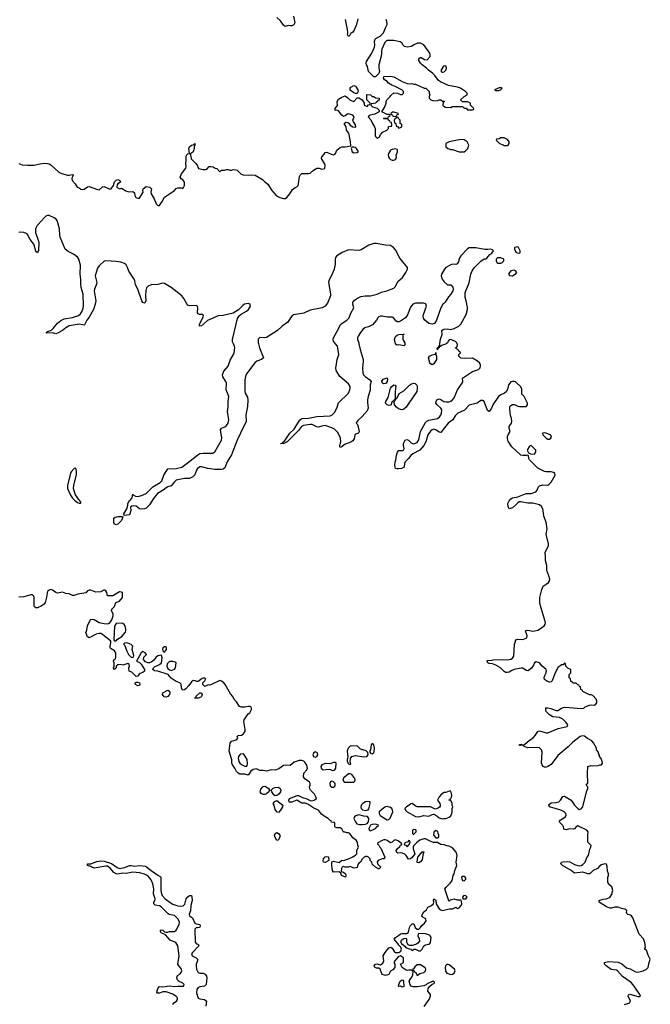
# Model space of a CAD drawing. Header units: inches. Extents: x 2396598 to 2566999, y 262085 to 451979.
# Tile 137 of 256: x 2449778 to 2457315, y 382112 to 393869. Entities that reach past the tile are written whole.
import ezdxf

# ---------------------------------------------------------------- set-up
doc = ezdxf.new("R2010")
doc.units = ezdxf.units.IN
doc.header["$MEASUREMENT"] = 0
for name, color, linetype in [('C4348', 7, 'Continuous'), ('C4349', 7, 'Continuous'), ('C4358', 7, 'Continuous'), ('C4359', 7, 'Continuous')]:
    doc.layers.add(name, color=color, linetype=linetype)

msp = doc.modelspace()

# ---------------------------------------------------------------- linework, layer by layer
at = {"layer": 'C4348', "color": 5, "elevation": 40}
msp.add_lwpolyline([(2450000, 386852), (2449990, 386848), (2449970, 386848), (2449957, 386857), (2449950, 386870), (2449951, 386970), (2449943, 386990), (2449930, 387001), (2449910, 387003), (2449830, 386978), (2449770, 386975)], dxfattribs=at)
at = {"layer": 'C4349', "color": 5, "elevation": 20}
for points in [[(2449770, 392150), (2449810, 392135), (2449870, 392130), (2449950, 392132), (2450000, 392142)], [(2450000, 391423), (2449989, 391410), (2449966, 391370), (2449967, 391327), (2450000, 391235)], [(2450000, 391107), (2449990, 391086), (2449970, 391101), (2449956, 391170), (2449947, 391190), (2449905, 391245), (2449870, 391303), (2449856, 391316), (2449830, 391328), (2449790, 391332), (2449770, 391327)]]:
    msp.add_lwpolyline(points, dxfattribs=at)
at = {"layer": 'C4358', "color": 5}
for points, elevation in [([(2452631, 390000), (2452643, 389950), (2452686, 389850), (2452691, 389830), (2452669, 389811), (2452611, 389790), (2452590, 389772), (2452490, 389639), (2452478, 389610), (2452471, 389570), (2452469, 389430), (2452474, 389410), (2452501, 389361), (2452506, 389326), (2452502, 389250), (2452483, 389150), (2452484, 389070), (2452419, 388930), (2452376, 388850), (2452310, 388671), (2452257, 388590), (2452230, 388519), (2452210, 388503), (2452190, 388497), (2452110, 388496), (2452028, 388508), (2451950, 388528), (2451930, 388528), (2451904, 388510), (2451891, 388490), (2451870, 388434), (2451847, 388410), (2451810, 388390), (2451750, 388389), (2451650, 388370), (2451628, 388352), (2451590, 388302), (2451550, 388291), (2451530, 388280), (2451493, 388250), (2451427, 388213), (2451376, 388150), (2451330, 388077), (2451290, 388038), (2451270, 388028), (2451230, 388024), (2451210, 388030), (2451170, 388058), (2451136, 388064), (2451119, 388061), (2451102, 388050), (2451107, 388010), (2451090, 387958), (2451028, 387948), (2451024, 387970), (2451059, 388030), (2451070, 388070), (2451070, 388091), (2451090, 388127), (2451104, 388136), (2451122, 388158), (2451130, 388205), (2451136, 388196), (2451161, 388181), (2451190, 388175), (2451234, 388186), (2451290, 388210), (2451370, 388290), (2451459, 388341), (2451476, 388364), (2451503, 388430), (2451550, 388504), (2451648, 388508), (2451715, 388525), (2451796, 388584), (2451906, 388674), (2451930, 388687), (2451970, 388694), (2452088, 388692), (2452112, 388708), (2452190, 388850), (2452193, 388870), (2452177, 388970), (2452190, 388990), (2452230, 389007), (2452250, 389024), (2452270, 389052), (2452279, 389090), (2452261, 389190), (2452272, 389248), (2452269, 389310), (2452277, 389370), (2452248, 389450), (2452251, 389530), (2452242, 389550), (2452205, 389605), (2452201, 389630), (2452219, 389670), (2452270, 389732), (2452296, 389804), (2452335, 389870), (2452341, 389890), (2452351, 389950), (2452347, 389970), (2452333, 390000)], 20), ([(2453832, 390000), (2453846, 389930), (2453882, 389810), (2453884, 389790), (2453874, 389710), (2453878, 389650), (2453888, 389630), (2453907, 389607), (2453964, 389570), (2453980, 389550), (2453966, 389510), (2453967, 389447), (2453943, 389370), (2453937, 389330), (2453936, 389296), (2453945, 389230), (2453930, 389198), (2453870, 389129), (2453819, 389081), (2453803, 389057), (2453801, 389050), (2453814, 389034), (2453829, 388990), (2453834, 388946), (2453827, 388933), (2453790, 388919), (2453782, 388910), (2453775, 388865), (2453760, 388840), (2453736, 388824), (2453662, 388798), (2453630, 388769), (2453610, 388762), (2453604, 388770), (2453604, 388784), (2453617, 388830), (2453611, 388870), (2453579, 388939), (2453540, 388980), (2453510, 388997), (2453430, 389023), (2453390, 389017), (2453350, 389004), (2453330, 389006), (2453275, 389035), (2453250, 389035), (2453170, 389023), (2453148, 389012), (2453110, 388965), (2452974, 388830), (2452936, 388810), (2452904, 388804), (2452899, 388810), (2452922, 388818), (2452927, 388830), (2452942, 388838), (2452960, 388860), (2453007, 388930), (2453059, 388981), (2453115, 389070), (2453130, 389090), (2453150, 389107), (2453230, 389112), (2453330, 389132), (2453490, 389140), (2453514, 389150), (2453542, 389178), (2453570, 389230), (2453587, 389293), (2453708, 389410), (2453726, 389450), (2453729, 389470), (2453727, 389490), (2453710, 389520), (2453606, 389610), (2453561, 389681), (2453557, 389710), (2453560, 389730), (2453574, 389810), (2453591, 389870), (2453575, 389970), (2453552, 390000)], 20), ([(2457008, 382110), (2457069, 382130), (2457076, 382144), (2457077, 382150), (2457050, 382210), (2457053, 382227), (2457070, 382234), (2457170, 382206), (2457190, 382204), (2457197, 382210), (2457189, 382230), (2457121, 382330), (2457090, 382367), (2457036, 382410), (2456984, 382444), (2456923, 382510), (2456910, 382518), (2456848, 382528), (2456789, 382570), (2456769, 382590), (2456766, 382610), (2456816, 382624), (2456930, 382614), (2456974, 382594), (2457029, 382549), (2457076, 382536), (2457130, 382503), (2457150, 382497), (2457182, 382498), (2457229, 382511), (2457269, 382531), (2457288, 382550), (2457301, 382610), (2457315, 382650), (2457290, 382698), (2457270, 382758), (2457246, 382770), (2457258, 382790), (2457249, 382850), (2457233, 382893), (2457182, 382950), (2457106, 383146), (2457089, 383169), (2457077, 383177), (2457046, 383186), (2457035, 383195), (2457029, 383210), (2457034, 383234), (2457010, 383249), (2456970, 383254), (2456930, 383272), (2456890, 383272), (2456850, 383258), (2456830, 383260), (2456790, 383275), (2456704, 383330), (2456702, 383350), (2456710, 383355), (2456750, 383367), (2456789, 383371), (2456832, 383388), (2456858, 383430), (2456858, 383450), (2456866, 383470), (2456854, 383514), (2456821, 383541), (2456809, 383569), (2456808, 383630), (2456815, 383650), (2456815, 383670), (2456803, 383703), (2456798, 383758), (2456790, 383786), (2456770, 383788), (2456730, 383779), (2456710, 383764), (2456685, 383735), (2456633, 383710), (2456602, 383678), (2456590, 383671), (2456570, 383671), (2456510, 383691), (2456410, 383676), (2456371, 383711), (2456265, 383770), (2456245, 383790), (2456253, 383810), (2456270, 383815), (2456330, 383817), (2456354, 383814), (2456410, 383783), (2456450, 383770), (2456473, 383767), (2456490, 383770), (2456510, 383782), (2456535, 383810), (2456556, 383864), (2456576, 383890), (2456594, 383966), (2456605, 383990), (2456607, 384010), (2456569, 384050), (2456567, 384130), (2456572, 384170), (2456557, 384190), (2456450, 384245), (2456430, 384233), (2456410, 384207), (2456398, 384202), (2456350, 384208), (2456310, 384195), (2456290, 384198), (2456281, 384210), (2456278, 384230), (2456268, 384248), (2456226, 384290), (2456238, 384310), (2456301, 384350), (2456311, 384370), (2456304, 384390), (2456285, 384410), (2456247, 384430), (2456110, 384468), (2456102, 384490), (2456110, 384503), (2456130, 384518), (2456190, 384520), (2456220, 384530), (2456242, 384550), (2456270, 384594), (2456290, 384598), (2456368, 384548), (2456410, 384490), (2456450, 384449), (2456470, 384439), (2456490, 384446), (2456509, 384470), (2456554, 384650), (2456569, 384690), (2456568, 384710), (2456548, 384730), (2456568, 384752), (2456563, 384870), (2456568, 384950), (2456610, 384962), (2456630, 384958), (2456690, 384962), (2456710, 384971), (2456730, 384972), (2456742, 384990), (2456741, 385010), (2456729, 385049), (2456708, 385070), (2456707, 385087), (2456698, 385098), (2456690, 385126), (2456674, 385150), (2456673, 385170), (2456635, 385235), (2456618, 385258), (2456566, 385286), (2456530, 385312), (2456510, 385317), (2456477, 385310), (2456390, 385243), (2456335, 385185), (2456210, 385081), (2456130, 384977), (2456090, 384950), (2456070, 384943), (2456050, 384944), (2456035, 384950), (2456021, 384970), (2456016, 384990), (2456023, 385123), (2456015, 385150), (2456004, 385164), (2455990, 385173), (2455959, 385179), (2455850, 385176), (2455809, 385190), (2455790, 385206), (2455761, 385201), (2455746, 385206), (2455750, 385213), (2455770, 385218), (2455790, 385212), (2455810, 385216), (2455870, 385264), (2455912, 385288), (2455940, 385320), (2455970, 385370), (2455990, 385376), (2456070, 385352), (2456090, 385352), (2456215, 385405), (2456320, 385430), (2456330, 385450), (2456310, 385478), (2456270, 385516), (2456230, 385535), (2456150, 385544), (2456110, 385570), (2456072, 385610), (2456065, 385630), (2456068, 385652), (2456090, 385653), (2456125, 385645), (2456190, 385622), (2456210, 385622), (2456252, 385648), (2456290, 385658), (2456350, 385657), (2456490, 385643), (2456519, 385650), (2456537, 385663), (2456590, 385684), (2456610, 385687), (2456650, 385684), (2456662, 385690), (2456675, 385710), (2456677, 385730), (2456670, 385755), (2456630, 385798), (2456610, 385808), (2456588, 385808), (2456510, 385846), (2456502, 385862), (2456486, 385870), (2456482, 385902), (2456467, 385907), (2456462, 385922), (2456450, 385926), (2456430, 385946), (2456388, 385948), (2456382, 385962), (2456367, 385967), (2456362, 386002), (2456346, 386010), (2456346, 386050), (2456366, 386070), (2456366, 386110), (2456330, 386126), (2456306, 386150), (2456302, 386182), (2456290, 386186), (2456273, 386167), (2456250, 386166), (2456244, 386156), (2456210, 386135), (2456170, 386049), (2456144, 385976), (2456130, 385964), (2456110, 385960), (2456087, 385967), (2456052, 385990), (2456048, 386012), (2456051, 386030), (2456072, 386070), (2456074, 386090), (2456070, 386108), (2456022, 386150), (2455989, 386189), (2455950, 386202), (2455931, 386189), (2455919, 386161), (2455894, 386126), (2455873, 386107), (2455850, 386095), (2455830, 386099), (2455790, 386125), (2455770, 386126), (2455688, 386110), (2455661, 386099), (2455630, 386078), (2455610, 386072), (2455590, 386075), (2455567, 386087), (2455523, 386130), (2455470, 386163), (2455430, 386176), (2455390, 386180), (2455372, 386190), (2455364, 386210), (2455370, 386223), (2455410, 386218), (2455436, 386224), (2455550, 386230), (2455610, 386225), (2455650, 386235), (2455670, 386246), (2455684, 386270), (2455693, 386410), (2455710, 386465), (2455730, 386470), (2455790, 386467), (2455830, 386482), (2455840, 386490), (2455844, 386510), (2455825, 386570), (2455830, 386577), (2455850, 386579), (2455912, 386568), (2455935, 386570), (2455970, 386581), (2455990, 386590), (2456045, 386630), (2456057, 386650), (2456061, 386670), (2456004, 386870), (2455995, 386910), (2455996, 386970), (2456017, 387063), (2456034, 387106), (2456070, 387127), (2456098, 387150), (2456110, 387170), (2456113, 387190), (2456104, 387230), (2456080, 387290), (2456080, 387350), (2456061, 387410), (2456063, 387450), (2456057, 387510), (2456084, 387556), (2456098, 387590), (2456100, 387610), (2456070, 387726), (2456082, 387790), (2456072, 387870), (2456041, 387941), (2456036, 388010), (2456030, 388029), (2456016, 388056), (2455990, 388075), (2455910, 388094), (2455850, 388095), (2455767, 388113), (2455749, 388111), (2455730, 388101), (2455706, 388070), (2455670, 388042), (2455630, 388029), (2455616, 388056), (2455612, 388090), (2455630, 388124), (2455650, 388147), (2455670, 388158), (2455730, 388173), (2455830, 388210), (2455890, 388212), (2455949, 388230), (2455963, 388250), (2455975, 388285), (2455990, 388301), (2456030, 388315), (2456090, 388311), (2456102, 388318), (2456130, 388346), (2456179, 388430), (2456175, 388450), (2456160, 388460), (2456129, 388469), (2456070, 388469), (2456050, 388474), (2455970, 388515), (2455873, 388613), (2455864, 388630), (2455859, 388659), (2455850, 388668), (2455836, 388664), (2455790, 388664), (2455769, 388669), (2455662, 388770), (2455618, 388838), (2455609, 388869), (2455609, 388891), (2455615, 388910), (2455639, 388950), (2455629, 388990), (2455629, 389011), (2455635, 389025), (2455655, 389050), (2455662, 389070), (2455658, 389110), (2455649, 389129), (2455642, 389170), (2455635, 389230), (2455638, 389250), (2455650, 389262), (2455670, 389272), (2455692, 389272), (2455733, 389253), (2455750, 389252), (2455830, 389252), (2455848, 389270), (2455848, 389290), (2455808, 389370), (2455778, 389398), (2455778, 389458), (2455766, 389486), (2455703, 389543), (2455690, 389549), (2455670, 389549), (2455650, 389543), (2455635, 389530), (2455622, 389510), (2455613, 389470), (2455596, 389430), (2455571, 389409), (2455527, 389390), (2455499, 389370), (2455433, 389270), (2455419, 389230), (2455390, 389189), (2455370, 389202), (2455330, 389309), (2455310, 389320), (2455290, 389320), (2455245, 389290), (2455150, 389265), (2455094, 389206), (2455015, 389170), (2455001, 389159), (2454983, 389137), (2454957, 389090), (2454899, 389050), (2454810, 388941), (2454790, 388945), (2454753, 388973), (2454730, 388978), (2454710, 388971), (2454690, 388955), (2454657, 388910), (2454634, 388830), (2454610, 388785), (2454561, 388730), (2454476, 388684), (2454454, 388666), (2454427, 388630), (2454387, 388590), (2454378, 388570), (2454373, 388527), (2454341, 388510), (2454304, 388504), (2454284, 388504), (2454270, 388510), (2454264, 388524), (2454261, 388550), (2454265, 388590), (2454273, 388610), (2454281, 388670), (2454294, 388706), (2454310, 388725), (2454354, 388726), (2454370, 388734), (2454375, 388750), (2454365, 388785), (2454364, 388810), (2454384, 388850), (2454404, 388856), (2454426, 388850), (2454457, 388817), (2454486, 388806), (2454510, 388811), (2454530, 388822), (2454549, 388851), (2454570, 388950), (2454630, 389059), (2454646, 389074), (2454670, 389085), (2454770, 389105), (2454794, 389126), (2454812, 389148), (2454820, 389170), (2454823, 389210), (2454812, 389232), (2454766, 389270), (2454753, 389290), (2454754, 389310), (2454764, 389330), (2454790, 389341), (2454810, 389335), (2454849, 389309), (2454870, 389304), (2454910, 389306), (2454930, 389314), (2454950, 389329), (2454970, 389354), (2455009, 389451), (2455067, 389530), (2455073, 389550), (2455069, 389590), (2455190, 389667), (2455261, 389690), (2455280, 389710), (2455287, 389730), (2455286, 389750), (2455273, 389770), (2455250, 389793), (2455190, 389829), (2455090, 389824), (2455051, 389829), (2455028, 389850), (2455026, 389870), (2455046, 389890), (2455042, 389902), (2455030, 389906), (2455022, 389922), (2455010, 389926), (2455002, 389942), (2454988, 389948), (2454990, 389954), (2455002, 389958), (2455008, 389972), (2455009, 389990), (2455005, 390000)], 20), ([(2454383, 390000), (2454385, 389990), (2454370, 389975), (2454310, 389985), (2454290, 389982), (2454270, 389995), (2454269, 390000)], 20), ([(2454877, 390000), (2454866, 389994), (2454821, 389979), (2454806, 389966), (2454794, 389966), (2454792, 389950), (2454774, 389946), (2454770, 389926), (2454768, 389948), (2454774, 389954), (2454786, 389954), (2454786, 389966), (2454798, 389982), (2454800, 390000)], 20), ([(2454613, 382087), (2454673, 382170), (2454689, 382210), (2454689, 382229), (2454657, 382270), (2454661, 382299), (2454676, 382324), (2454707, 382353), (2454730, 382362), (2454738, 382370), (2454738, 382378), (2454730, 382386), (2454710, 382386), (2454650, 382358), (2454636, 382344), (2454610, 382334), (2454530, 382321), (2454482, 382322), (2454458, 382330), (2454446, 382346), (2454435, 382390), (2454444, 382410), (2454465, 382435), (2454477, 382463), (2454482, 382502), (2454459, 382519), (2454430, 382521), (2454410, 382514), (2454398, 382518), (2454348, 382550), (2454328, 382590), (2454366, 382610), (2454367, 382667), (2454330, 382689), (2454301, 382679), (2454262, 382630), (2454252, 382610), (2454262, 382590), (2454262, 382550), (2454237, 382523), (2454212, 382508), (2454190, 382468), (2454150, 382454), (2454109, 382469), (2454088, 382530), (2454070, 382542), (2454043, 382543), (2454026, 382550), (2454018, 382558), (2454015, 382570), (2454030, 382591), (2454050, 382594), (2454090, 382585), (2454118, 382602), (2454129, 382630), (2454122, 382690), (2454146, 382730), (2454190, 382787), (2454213, 382793), (2454230, 382781), (2454259, 382739), (2454270, 382731), (2454310, 382731), (2454333, 382747), (2454342, 382770), (2454335, 382795), (2454310, 382818), (2454299, 382839), (2454268, 382870), (2454255, 382890), (2454269, 382910), (2454307, 382933), (2454330, 382954), (2454350, 382959), (2454403, 382957), (2454417, 382963), (2454425, 382975), (2454439, 383030), (2454450, 383052), (2454470, 383072), (2454490, 383072), (2454505, 383030), (2454530, 383011), (2454550, 383011), (2454570, 383031), (2454586, 383054), (2454618, 383082), (2454635, 383110), (2454633, 383133), (2454590, 383158), (2454586, 383170), (2454593, 383190), (2454610, 383218), (2454639, 383241), (2454658, 383270), (2454702, 383290), (2454724, 383310), (2454729, 383330), (2454724, 383350), (2454730, 383371), (2454750, 383354), (2454755, 383310), (2454793, 383253), (2454810, 383239), (2454830, 383234), (2454910, 383251), (2454950, 383251), (2454990, 383272), (2455010, 383254), (2455030, 383262), (2455053, 383290), (2455061, 383310), (2455060, 383340), (2455055, 383355), (2455010, 383354), (2454970, 383369), (2454925, 383355), (2454910, 383344), (2454907, 383347), (2454861, 383490), (2454874, 383510), (2454923, 383557), (2454940, 383580), (2454946, 383590), (2454959, 383650), (2454973, 383670), (2454981, 383710), (2455002, 383770), (2454994, 383810), (2455005, 383890), (2454994, 383930), (2454950, 383979), (2454910, 384002), (2454884, 384004), (2454850, 384018), (2454810, 384022), (2454770, 384045), (2454726, 384046), (2454694, 384054), (2454628, 384088), (2454610, 384089), (2454562, 384070), (2454520, 384040), (2454491, 384010), (2454482, 383990), (2454482, 383970), (2454502, 383910), (2454470, 383866), (2454450, 383848), (2454426, 383846), (2454398, 383890), (2454383, 383903), (2454355, 383915), (2454330, 383919), (2454296, 383916), (2454284, 383924), (2454279, 383950), (2454289, 383970), (2454322, 383998), (2454330, 384014), (2454342, 384018), (2454346, 384030), (2454302, 384062), (2454265, 384075), (2454251, 384069), (2454230, 384048), (2454210, 384042), (2454170, 384069), (2454150, 384075), (2454130, 384074), (2454110, 384069), (2454058, 384042), (2454054, 384030), (2454070, 384014), (2454082, 383990), (2454095, 383975), (2454142, 383870), (2454132, 383848), (2454110, 383848), (2454070, 383835), (2454062, 383830), (2454052, 383810), (2454054, 383790), (2454094, 383750), (2454074, 383730), (2454066, 383730), (2454030, 383748), (2453990, 383786), (2453986, 383810), (2453968, 383830), (2453966, 383850), (2453946, 383870), (2453930, 383878), (2453910, 383878), (2453894, 383870), (2453870, 383846), (2453852, 383810), (2453830, 383798), (2453820, 383780), (2453810, 383746), (2453800, 383740), (2453770, 383738), (2453730, 383758), (2453710, 383749), (2453670, 383749), (2453650, 383758), (2453632, 383748), (2453625, 383735), (2453622, 383702), (2453632, 383692), (2453650, 383691), (2453671, 383671), (2453678, 383650), (2453674, 383630), (2453626, 383650), (2453618, 383678), (2453595, 383695), (2453529, 383689), (2453519, 383710), (2453509, 383770), (2453508, 383812), (2453530, 383822), (2453595, 383805), (2453630, 383832), (2453650, 383831), (2453710, 383851), (2453753, 383867), (2453790, 383891), (2453809, 383910), (2453808, 383952), (2453826, 383990), (2453818, 384010), (2453815, 384050), (2453798, 384070), (2453759, 384099), (2453726, 384150), (2453710, 384158), (2453690, 384158), (2453670, 384168), (2453650, 384168), (2453628, 384208), (2453610, 384218), (2453570, 384218), (2453550, 384226), (2453546, 384230), (2453546, 384270), (2453542, 384282), (2453507, 384287), (2453502, 384302), (2453490, 384306), (2453466, 384330), (2453417, 384357), (2453384, 384384), (2453349, 384430), (2453294, 384454), (2453223, 384503), (2453192, 384512), (2453150, 384513), (2453090, 384549), (2453030, 384525), (2453005, 384525), (2452998, 384530), (2452995, 384550), (2453002, 384570), (2453094, 384606), (2453110, 384607), (2453160, 384580), (2453210, 384567), (2453250, 384544), (2453270, 384543), (2453298, 384550), (2453324, 384570), (2453319, 384590), (2453301, 384621), (2453253, 384670), (2453246, 384686), (2453243, 384710), (2453249, 384730), (2453249, 384749), (2453244, 384764), (2453185, 384805), (2453169, 384830), (2453174, 384870), (2453209, 384910), (2453219, 384930), (2453210, 384969), (2453185, 385005), (2453174, 385014), (2453150, 385024), (2453118, 385022), (2453058, 385002), (2453010, 384964), (2452950, 384967), (2452930, 384963), (2452877, 384923), (2452830, 384907), (2452788, 384912), (2452730, 384897), (2452690, 384904), (2452650, 384904), (2452610, 384924), (2452570, 384917), (2452543, 384897), (2452510, 384849), (2452470, 384858), (2452410, 384859), (2452390, 384870), (2452369, 384890), (2452349, 384930), (2452321, 384970), (2452315, 384990), (2452315, 385030), (2452284, 385136), (2452295, 385230), (2452310, 385253), (2452369, 385271), (2452386, 385290), (2452378, 385310), (2452390, 385322), (2452430, 385326), (2452450, 385339), (2452473, 385370), (2452475, 385395), (2452457, 385490), (2452461, 385510), (2452510, 385582), (2452530, 385594), (2452548, 385632), (2452549, 385650), (2452542, 385662), (2452529, 385669), (2452510, 385669), (2452470, 385659), (2452430, 385659), (2452406, 385666), (2452370, 385722), (2452341, 385750), (2452326, 385786), (2452299, 385819), (2452236, 385930), (2452217, 385950), (2452190, 385969), (2452170, 385977), (2452071, 385929), (2452050, 385924), (2452030, 385928), (2451990, 385906), (2451968, 385930), (2451968, 385952), (2451990, 385974), (2451998, 385990), (2451998, 385998), (2451990, 386006), (2451970, 386008), (2451958, 386002), (2451910, 385966), (2451890, 385966), (2451875, 385975), (2451850, 385979), (2451830, 385964), (2451802, 385918), (2451763, 385877), (2451750, 385865), (2451730, 385861), (2451724, 385864), (2451712, 385892), (2451710, 385936), (2451692, 385952), (2451648, 385968), (2451588, 386008), (2451552, 386052), (2451430, 386089), (2451390, 386095), (2451369, 386109), (2451379, 386130), (2451390, 386141), (2451450, 386171), (2451473, 386190), (2451480, 386250), (2451475, 386275), (2451470, 386279), (2451428, 386272), (2451406, 386254), (2451380, 386220), (2451359, 386201), (2451330, 386189), (2451310, 386189), (2451283, 386203), (2451259, 386230), (2451263, 386257), (2451294, 386290), (2451279, 386310), (2451250, 386325), (2451231, 386310), (2451174, 386210), (2451210, 386192), (2451230, 386172), (2451271, 386110), (2451272, 386090), (2451250, 386075), (2451217, 386063), (2451205, 386055), (2451190, 386029), (2451170, 386028), (2451119, 386079), (2451086, 386090), (2451082, 386130), (2451089, 386150), (2451088, 386168), (2451070, 386182), (2451010, 386162), (2450990, 386168), (2450953, 386167), (2450932, 386148), (2450931, 386130), (2450910, 386108), (2450898, 386130), (2450908, 386150), (2450909, 386170), (2450908, 386190), (2450898, 386210), (2450906, 386230), (2450922, 386238), (2450927, 386253), (2450929, 386310), (2450913, 386333), (2450870, 386355), (2450861, 386370), (2450859, 386390), (2450869, 386430), (2450869, 386450), (2450770, 386529), (2450750, 386538), (2450730, 386539), (2450692, 386530), (2450610, 386489), (2450590, 386498), (2450569, 386550), (2450580, 386580), (2450590, 386630), (2450616, 386690), (2450630, 386705), (2450650, 386710), (2450670, 386706), (2450730, 386671), (2450790, 386657), (2450825, 386655), (2450842, 386658), (2450855, 386665), (2450879, 386701), (2450896, 386750), (2450895, 386775), (2450875, 386810), (2450878, 386830), (2450910, 386862), (2450929, 386911), (2450970, 386926), (2451009, 386970), (2451007, 387027), (2450995, 387035), (2450970, 387039), (2450891, 386989), (2450828, 386988), (2450822, 387030), (2450810, 387048), (2450795, 387055), (2450785, 387055), (2450750, 387038), (2450690, 387034), (2450630, 387057), (2450610, 387058), (2450591, 387050), (2450570, 387024), (2450474, 387010), (2450430, 386993), (2450410, 386993), (2450370, 387014), (2450330, 387017), (2450290, 387033), (2450230, 387021), (2450210, 387029), (2450170, 387057), (2450150, 387063), (2450130, 387057), (2450114, 387046), (2450108, 387030), (2450104, 386990), (2450084, 386910), (2450070, 386890), (2450036, 386864), (2450000, 386852)], 40), ([(2451610, 382110), (2451619, 382130), (2451653, 382150), (2451666, 382170), (2451665, 382190), (2451650, 382205), (2451610, 382232), (2451530, 382261), (2451490, 382262), (2451450, 382247), (2451425, 382245), (2451416, 382256), (2451430, 382301), (2451450, 382325), (2451490, 382320), (2451570, 382332), (2451630, 382323), (2451670, 382329), (2451730, 382327), (2451736, 382330), (2451743, 382350), (2451730, 382363), (2451684, 382384), (2451665, 382405), (2451658, 382430), (2451665, 382455), (2451693, 382470), (2451709, 382490), (2451716, 382510), (2451710, 382541), (2451679, 382570), (2451669, 382590), (2451683, 382690), (2451670, 382810), (2451646, 382850), (2451577, 382877), (2451521, 382941), (2451470, 382966), (2451459, 382990), (2451470, 383001), (2451490, 382999), (2451510, 382978), (2451530, 382975), (2451550, 382975), (2451570, 382982), (2451630, 382983), (2451650, 382999), (2451656, 383010), (2451686, 383070), (2451690, 383093), (2451671, 383130), (2451630, 383172), (2451566, 383186), (2451553, 383193), (2451470, 383275), (2451450, 383286), (2451397, 383297), (2451381, 383310), (2451381, 383330), (2451393, 383347), (2451396, 383370), (2451377, 383430), (2451380, 383490), (2451371, 383551), (2451350, 383599), (2451317, 383637), (2451295, 383655), (2451270, 383667), (2451210, 383680), (2451130, 383689), (2451050, 383672), (2451010, 383676), (2450950, 383667), (2450930, 383670), (2450905, 383685), (2450859, 383739), (2450830, 383761), (2450810, 383763), (2450670, 383739), (2450639, 383750), (2450630, 383759), (2450590, 383769), (2450588, 383790), (2450630, 383790), (2450701, 383819), (2450750, 383825), (2450790, 383820), (2450875, 383795), (2450945, 383745), (2450970, 383735), (2451035, 383745), (2451090, 383768), (2451110, 383770), (2451150, 383760), (2451210, 383769), (2451281, 383761), (2451295, 383755), (2451350, 383710), (2451430, 383655), (2451459, 383639), (2451467, 383630), (2451465, 383475), (2451469, 383449), (2451483, 383410), (2451516, 383370), (2451590, 383319), (2451610, 383307), (2451670, 383288), (2451718, 383282), (2451732, 383288), (2451751, 383309), (2451770, 383370), (2451790, 383397), (2451810, 383410), (2451830, 383411), (2451836, 383396), (2451839, 383350), (2451824, 383290), (2451819, 383230), (2451804, 383190), (2451808, 383170), (2451843, 383143), (2451870, 383082), (2451891, 383071), (2451930, 383065), (2451935, 383050), (2451930, 383035), (2451922, 383030), (2451904, 383024), (2451892, 383028), (2451872, 383008), (2451874, 382854), (2451890, 382836), (2451911, 382830), (2451921, 382810), (2451842, 382730), (2451833, 382710), (2451840, 382690), (2451888, 382668), (2451902, 382650), (2451902, 382630), (2451889, 382590), (2451887, 382570), (2451893, 382530), (2451910, 382491), (2451930, 382482), (2451970, 382483), (2451997, 382470), (2452011, 382450), (2452016, 382430), (2452006, 382350), (2451987, 382330), (2451930, 382320), (2451910, 382311), (2451895, 382290), (2451891, 382250), (2451910, 382185), (2451930, 382178), (2451988, 382168), (2452010, 382150), (2452005, 382090)], 40)]:
    msp.add_lwpolyline(points, dxfattribs=dict(at, elevation=elevation))
for points, elevation in [([(2454710, 389748), (2454690, 389758), (2454682, 389770), (2454664, 389830), (2454678, 389850), (2454710, 389866), (2454747, 389873), (2454750, 389894), (2454752, 389870), (2454761, 389850), (2454759, 389810), (2454730, 389758)], 20), ([(2454130, 389520), (2454115, 389530), (2454107, 389553), (2454123, 389577), (2454170, 389591), (2454175, 389575), (2454170, 389550), (2454159, 389530), (2454150, 389523)], 20), ([(2454350, 389211), (2454330, 389213), (2454304, 389224), (2454281, 389241), (2454258, 389270), (2454254, 389306), (2454256, 389316), (2454250, 389326), (2454245, 389315), (2454230, 389308), (2454221, 389290), (2454219, 389270), (2454210, 389264), (2454190, 389262), (2454170, 389270), (2454152, 389290), (2454155, 389310), (2454183, 389357), (2454212, 389470), (2454225, 389490), (2454250, 389508), (2454266, 389506), (2454274, 389494), (2454264, 389430), (2454267, 389353), (2454264, 389336), (2454254, 389330), (2454264, 389324), (2454273, 389330), (2454275, 389345), (2454290, 389352), (2454314, 389406), (2454370, 389437), (2454436, 389504), (2454460, 389520), (2454490, 389527), (2454503, 389523), (2454524, 389504), (2454529, 389489), (2454530, 389470), (2454523, 389430), (2454422, 389278), (2454397, 389243), (2454370, 389218)], 20), ([(2456050, 388936), (2456025, 388930), (2456031, 388910), (2456070, 388871), (2456090, 388861), (2456110, 388861), (2456128, 388870), (2456135, 388885), (2456128, 388908), (2456070, 388933)], 20), ([(2455890, 388786), (2455870, 388778), (2455842, 388730), (2455858, 388698), (2455885, 388685), (2455930, 388682), (2455948, 388710), (2455946, 388730)], 20), ([(2450450, 388514), (2450430, 388509), (2450394, 388470), (2450384, 388450), (2450352, 388310), (2450352, 388270), (2450384, 388190), (2450410, 388155), (2450434, 388130), (2450470, 388105), (2450490, 388095), (2450510, 388094), (2450511, 388110), (2450482, 388142), (2450443, 388203), (2450421, 388270), (2450424, 388310), (2450456, 388436), (2450458, 388478)], 40), ([(2450930, 387839), (2450909, 387850), (2450902, 387870), (2450905, 387915), (2450918, 387930), (2450950, 387937), (2450998, 387938), (2451010, 387934), (2451005, 387910), (2450994, 387890), (2450950, 387845)], 20), ([(2450990, 386663), (2450930, 386658), (2450911, 386629), (2450902, 386462), (2450913, 386453), (2450930, 386452), (2450948, 386470), (2450998, 386502), (2451043, 386557), (2451049, 386570), (2451049, 386590), (2451039, 386630), (2451027, 386647), (2451010, 386659)], 40), ([(2451052, 386428), (2451030, 386426), (2451022, 386418), (2451022, 386410), (2451036, 386396), (2451058, 386330), (2451078, 386290), (2451110, 386258), (2451130, 386252), (2451139, 386261), (2451142, 386278), (2451121, 386350), (2451129, 386390), (2451110, 386409), (2451070, 386424)], 40), ([(2451510, 386381), (2451491, 386370), (2451485, 386350), (2451490, 386332), (2451510, 386318), (2451533, 386350), (2451534, 386374), (2451520, 386380)], 40), ([(2451610, 386206), (2451570, 386204), (2451561, 386199), (2451543, 386177), (2451537, 386150), (2451550, 386123), (2451570, 386104), (2451590, 386099), (2451610, 386104), (2451627, 386113), (2451641, 386130), (2451649, 386190), (2451638, 386198)], 40), ([(2451190, 385915), (2451162, 385930), (2451158, 385950), (2451170, 385958), (2451190, 385958), (2451210, 385951), (2451216, 385930), (2451210, 385918)], 40), ([(2451530, 385780), (2451504, 385784), (2451485, 385810), (2451490, 385830), (2451550, 385861), (2451570, 385852), (2451573, 385830), (2451568, 385810), (2451550, 385786)], 40), ([(2451870, 385766), (2451866, 385770), (2451886, 385774), (2451888, 385790), (2451930, 385831), (2451952, 385832), (2451958, 385810), (2451950, 385786), (2451942, 385778), (2451910, 385768)], 40), ([(2453750, 385197), (2453730, 385193), (2453710, 385176), (2453695, 385150), (2453693, 385130), (2453701, 385070), (2453692, 385030), (2453692, 385010), (2453710, 384982), (2453730, 384974), (2453735, 384985), (2453728, 385008), (2453734, 385046), (2453749, 385071), (2453790, 385081), (2453892, 385068), (2453926, 385070), (2453942, 385090), (2453939, 385119), (2453918, 385138), (2453850, 385158), (2453814, 385194)], 40), ([(2453990, 385228), (2453981, 385210), (2453971, 385150), (2453958, 385130), (2453972, 385110), (2453990, 385101), (2454010, 385118), (2454014, 385126), (2454018, 385170), (2454012, 385210)], 40), ([(2452450, 385103), (2452421, 385099), (2452408, 385092), (2452393, 385070), (2452390, 385050), (2452398, 385010), (2452410, 384991), (2452430, 384974), (2452470, 384954), (2452490, 384951), (2452497, 384963), (2452500, 384980), (2452496, 385036), (2452458, 385098)], 40), ([(2453310, 385125), (2453288, 385112), (2453283, 385090), (2453291, 385071), (2453310, 385061), (2453330, 385071), (2453341, 385090), (2453339, 385110), (2453330, 385119)], 40), ([(2453530, 385001), (2453490, 384985), (2453430, 384987), (2453410, 384981), (2453391, 384970), (2453379, 384950), (2453381, 384930), (2453395, 384915), (2453410, 384911), (2453470, 384921), (2453495, 384915), (2453510, 384906), (2453530, 384905), (2453546, 384910), (2453558, 384930), (2453559, 384990), (2453550, 384999)], 40), ([(2453730, 384864), (2453710, 384864), (2453650, 384814), (2453639, 384790), (2453651, 384771), (2453666, 384766), (2453770, 384765), (2453785, 384775), (2453789, 384790), (2453783, 384810), (2453750, 384854)], 40), ([(2452690, 384616), (2452666, 384630), (2452652, 384650), (2452661, 384679), (2452690, 384711), (2452710, 384717), (2452725, 384710), (2452752, 384690), (2452765, 384670), (2452756, 384650), (2452730, 384626), (2452710, 384616)], 40), ([(2452830, 384603), (2452815, 384615), (2452792, 384650), (2452786, 384670), (2452806, 384694), (2452830, 384702), (2452870, 384706), (2452891, 384690), (2452899, 384670), (2452896, 384650), (2452877, 384623), (2452850, 384606)], 40), ([(2453510, 384775), (2453494, 384770), (2453485, 384750), (2453490, 384722), (2453510, 384705), (2453530, 384705), (2453543, 384717), (2453549, 384730), (2453549, 384750), (2453530, 384769)], 40), ([(2454930, 384655), (2454910, 384655), (2454870, 384641), (2454850, 384641), (2454820, 384620), (2454792, 384590), (2454772, 384550), (2454798, 384510), (2454805, 384490), (2454804, 384476), (2454796, 384464), (2454770, 384449), (2454744, 384444), (2454690, 384468), (2454530, 384468), (2454515, 384475), (2454470, 384508), (2454450, 384506), (2454444, 384496), (2454402, 384470), (2454382, 384450), (2454391, 384430), (2454410, 384411), (2454510, 384356), (2454550, 384351), (2454610, 384367), (2454670, 384359), (2454710, 384378), (2454730, 384381), (2454763, 384363), (2454790, 384338), (2454830, 384325), (2454849, 384331), (2454870, 384331), (2454910, 384345), (2454930, 384362), (2454944, 384390), (2454949, 384410), (2454949, 384450), (2454955, 384470), (2454949, 384489), (2454948, 384508), (2454930, 384546), (2454908, 384550), (2454922, 384558), (2454926, 384570), (2454938, 384582), (2454942, 384610)], 40), ([(2452870, 384402), (2452850, 384409), (2452830, 384438), (2452818, 384490), (2452809, 384509), (2452826, 384534), (2452850, 384545), (2452922, 384490), (2452918, 384470), (2452895, 384430)], 40), ([(2453930, 384535), (2453910, 384529), (2453879, 384510), (2453861, 384490), (2453855, 384470), (2453858, 384450), (2453875, 384435), (2453910, 384427), (2453944, 384436), (2453953, 384447), (2453969, 384510), (2453966, 384530)], 40), ([(2454170, 384473), (2454150, 384470), (2454125, 384455), (2454076, 384410), (2454075, 384390), (2454088, 384368), (2454150, 384325), (2454170, 384315), (2454190, 384319), (2454206, 384334), (2454219, 384361), (2454237, 384410), (2454235, 384430), (2454226, 384450), (2454210, 384462)], 40), ([(2453830, 384374), (2453797, 384363), (2453778, 384350), (2453771, 384330), (2453791, 384290), (2453808, 384268), (2453838, 384258), (2453870, 384257), (2453910, 384264), (2453930, 384271), (2453949, 384291), (2453953, 384330), (2453935, 384355), (2453890, 384359)], 40), ([(2454030, 384262), (2453990, 384259), (2453972, 384250), (2453952, 384210), (2453954, 384190), (2453970, 384185), (2454030, 384212), (2454050, 384234), (2454062, 384238), (2454066, 384250), (2454056, 384256)], 40), ([(2452850, 384069), (2452830, 384102), (2452825, 384130), (2452830, 384152), (2452850, 384165), (2452870, 384151), (2452887, 384130), (2452887, 384110), (2452881, 384090), (2452870, 384077)], 40), ([(2454490, 384198), (2454474, 384190), (2454474, 384150), (2454482, 384142), (2454490, 384142), (2454515, 384170), (2454515, 384190), (2454510, 384195)], 40), ([(2454750, 384186), (2454730, 384166), (2454725, 384130), (2454750, 384098), (2454770, 384098), (2454788, 384110), (2454788, 384130), (2454778, 384150), (2454774, 384174)], 40), ([(2454430, 384066), (2454413, 384047), (2454390, 384046), (2454374, 384030), (2454378, 384018), (2454393, 384013), (2454410, 383994), (2454436, 384024), (2454446, 384050), (2454442, 384062)], 40), ([(2453430, 383804), (2453408, 383808), (2453405, 383825), (2453409, 383851), (2453430, 383871), (2453450, 383878), (2453470, 383872), (2453474, 383830)], 40), ([(2454550, 383802), (2454530, 383806), (2454528, 383810), (2454538, 383870), (2454589, 383931), (2454610, 383934), (2454610, 383926), (2454602, 383918), (2454590, 383838), (2454570, 383815)], 40), ([(2455090, 383639), (2455070, 383639), (2455058, 383630), (2455063, 383610), (2455070, 383592), (2455090, 383585), (2455112, 383608), (2455110, 383618), (2455104, 383630)], 40), ([(2455088, 383412), (2455071, 383390), (2455073, 383373), (2455110, 383372), (2455128, 383390), (2455110, 383408)], 40), ([(2454550, 382958), (2454542, 382950), (2454538, 382930), (2454553, 382893), (2454556, 382864), (2454538, 382842), (2454514, 382826), (2454470, 382814), (2454436, 382816), (2454422, 382822), (2454407, 382853), (2454406, 382890), (2454396, 382896), (2454370, 382895), (2454332, 382870), (2454332, 382850), (2454340, 382840), (2454384, 382804), (2454394, 382790), (2454410, 382782), (2454433, 382773), (2454452, 382772), (2454470, 382754), (2454488, 382772), (2454510, 382772), (2454550, 382752), (2454570, 382752), (2454590, 382772), (2454610, 382811), (2454630, 382823), (2454669, 382831), (2454682, 382838), (2454689, 382851), (2454695, 382910), (2454686, 382930), (2454677, 382937), (2454628, 382952)], 40), ([(2454570, 382582), (2454530, 382582), (2454500, 382560), (2454484, 382536), (2454474, 382530), (2454478, 382518), (2454490, 382514), (2454498, 382498), (2454511, 382490), (2454530, 382454), (2454561, 382479), (2454610, 382491), (2454629, 382510), (2454633, 382530), (2454626, 382546)], 40), ([(2454888, 382592), (2454868, 382572), (2454864, 382550), (2454867, 382507), (2454882, 382482), (2454930, 382467), (2454950, 382471), (2454970, 382484), (2454983, 382510), (2454980, 382520), (2454976, 382530), (2454910, 382584)], 40), ([(2454350, 382318), (2454330, 382328), (2454310, 382326), (2454306, 382330), (2454308, 382348), (2454324, 382390), (2454350, 382405), (2454360, 382400), (2454365, 382390), (2454365, 382365), (2454371, 382350), (2454370, 382326)], 40)]:
    msp.add_lwpolyline(points, close=True, dxfattribs=dict(at, elevation=elevation))
at = {"layer": 'C4359', "color": 5, "elevation": 20}
for points in [[(2450000, 392142), (2450070, 392155), (2450110, 392153), (2450130, 392146), (2450153, 392133), (2450247, 392050), (2450270, 392035), (2450350, 392011), (2450370, 392011), (2450410, 392022), (2450418, 392010), (2450402, 391978), (2450407, 391950), (2450441, 391910), (2450465, 391870), (2450490, 391861), (2450510, 391847), (2450530, 391843), (2450550, 391846), (2450590, 391871), (2450610, 391876), (2450710, 391841), (2450730, 391838), (2450770, 391872), (2450790, 391878), (2450854, 391846), (2450870, 391851), (2450879, 391861), (2450898, 391890), (2450910, 391934), (2450930, 391954), (2450950, 391962), (2450974, 391950), (2450982, 391930), (2450952, 391908), (2450944, 391896), (2450938, 391870), (2450943, 391863), (2450970, 391851), (2450997, 391857), (2451047, 391827), (2451070, 391819), (2451090, 391815), (2451130, 391818), (2451150, 391802), (2451156, 391770), (2451167, 391747), (2451190, 391738), (2451210, 391738), (2451255, 391810), (2451249, 391830), (2451255, 391850), (2451290, 391878), (2451334, 391870), (2451354, 391850), (2451345, 391810), (2451351, 391790), (2451387, 391730), (2451411, 391671), (2451430, 391652), (2451450, 391652), (2451483, 391697), (2451509, 391750), (2451628, 391830), (2451650, 391852), (2451670, 391862), (2451710, 391862), (2451730, 391854), (2451736, 391864), (2451748, 391890), (2451748, 391930), (2451730, 391958), (2451707, 391967), (2451698, 391990), (2451714, 392030), (2451764, 392096), (2451767, 392110), (2451763, 392157), (2451769, 392190), (2451767, 392230), (2451774, 392250), (2451790, 392266), (2451808, 392272), (2451802, 392330), (2451810, 392350), (2451830, 392371), (2451862, 392378), (2451870, 392392), (2451871, 392371), (2451863, 392357), (2451863, 392330), (2451857, 392303), (2451850, 392289), (2451830, 392274), (2451813, 392267), (2451818, 392258), (2451826, 392206), (2451883, 392150), (2451898, 392130), (2451914, 392090), (2451970, 392078), (2452000, 392080), (2452015, 392085), (2452044, 392116), (2452063, 392117), (2452090, 392111), (2452115, 392095), (2452134, 392090), (2452170, 392054), (2452190, 392072), (2452230, 392072), (2452250, 392078), (2452270, 392078), (2452290, 392071), (2452310, 392071), (2452330, 392078), (2452363, 392077), (2452378, 392070), (2452426, 392026), (2452450, 392016), (2452509, 392011), (2452550, 392016), (2452591, 392011), (2452682, 391962), (2452710, 391931), (2452744, 391904), (2452791, 391830), (2452847, 391767), (2452887, 391747), (2452930, 391735), (2452950, 391735), (2452970, 391745), (2453007, 391790), (2453039, 391841), (2453070, 391863), (2453090, 391871), (2453105, 391890), (2453112, 391910), (2453123, 391997), (2453129, 392011), (2453149, 392031), (2453230, 392031), (2453250, 392036), (2453290, 392071), (2453330, 392096), (2453357, 392097), (2453390, 392085), (2453426, 392090), (2453428, 392130), (2453422, 392150), (2453384, 392210), (2453389, 392230), (2453418, 392262), (2453430, 392282), (2453450, 392285), (2453501, 392261), (2453530, 392256), (2453554, 392270), (2453570, 392312), (2453610, 392342), (2453629, 392351), (2453670, 392351), (2453736, 392364), (2453734, 392410), (2453717, 392497), (2453712, 392512), (2453685, 392550), (2453682, 392590), (2453658, 392630), (2453675, 392645), (2453702, 392642), (2453714, 392634), (2453730, 392611), (2453762, 392590), (2453790, 392585), (2453794, 392590), (2453792, 392612), (2453769, 392649), (2453762, 392670), (2453774, 392710), (2453762, 392730), (2453710, 392746), (2453698, 392742), (2453670, 392719), (2453650, 392714), (2453629, 392729), (2453590, 392782), (2453570, 392788), (2453550, 392786), (2453548, 392810), (2453576, 392844), (2453574, 392890), (2453590, 392918), (2453630, 392945), (2453670, 392958), (2453698, 392938), (2453730, 392906), (2453770, 392892), (2453810, 392934), (2453830, 392934), (2453873, 392913), (2453894, 392870), (2453894, 392850), (2453930, 392834), (2453947, 392853), (2453962, 392858), (2453966, 392870), (2453926, 392910), (2453926, 392970), (2453930, 392974), (2453970, 392972), (2453993, 392953), (2454012, 392952), (2454030, 392934), (2454073, 392933), (2454073, 392907), (2454058, 392902), (2454054, 392890), (2454038, 392882), (2454034, 392870), (2453978, 392862), (2453974, 392850), (2453994, 392830), (2454051, 392811), (2454074, 392790), (2454074, 392770), (2454021, 392739), (2453957, 392723), (2453945, 392710), (2453974, 392674), (2453994, 392630), (2454019, 392590), (2454025, 392570), (2454026, 392486), (2454030, 392474), (2454050, 392454), (2454075, 392465), (2454090, 392494), (2454116, 392524), (2454166, 392550), (2454186, 392570), (2454187, 392593), (2454222, 392598), (2454226, 392610), (2454222, 392642), (2454207, 392647), (2454202, 392662), (2454187, 392667), (2454182, 392682), (2454170, 392686), (2454130, 392686), (2454126, 392690), (2454130, 392694), (2454170, 392694), (2454182, 392698), (2454187, 392713), (2454202, 392718), (2454206, 392730), (2454198, 392738), (2454170, 392738), (2454106, 392770), (2454142, 392830), (2454158, 392870), (2454158, 392890), (2454166, 392910), (2454208, 392950), (2454216, 392964), (2454250, 392994), (2454292, 392992), (2454330, 392974), (2454350, 392974), (2454366, 392990), (2454366, 393010), (2454346, 393030), (2454266, 393070), (2454225, 393085), (2454188, 393110), (2454169, 393129), (2454138, 393150), (2454126, 393170), (2454129, 393191), (2454210, 393196), (2454250, 393186), (2454350, 393131), (2454410, 393105), (2454450, 393101), (2454470, 393105), (2454490, 393098), (2454510, 393098), (2454613, 393053), (2454632, 393052), (2454672, 393012), (2454673, 392993), (2454682, 392970), (2454674, 392950), (2454674, 392930), (2454692, 392912), (2454730, 392898), (2454770, 392902), (2454790, 392912), (2454810, 392912), (2454830, 392894), (2454850, 392894), (2454853, 392887), (2454838, 392882), (2454834, 392850), (2454864, 392824), (2454930, 392822), (2454950, 392832), (2455070, 392834), (2455090, 392814), (2455113, 392813), (2455130, 392794), (2455190, 392794), (2455202, 392798), (2455206, 392810), (2455167, 392847), (2455166, 392870), (2455130, 392886), (2455070, 392886), (2455046, 392910), (2455090, 392952), (2455126, 392970), (2455126, 392990), (2455106, 393010), (2455046, 393050), (2455010, 393062), (2454904, 393084), (2454806, 393126), (2454784, 393144), (2454741, 393201), (2454712, 393232), (2454665, 393265), (2454642, 393290), (2454590, 393329), (2454569, 393350), (2454546, 393390), (2454558, 393410), (2454570, 393418), (2454577, 393417), (2454615, 393395), (2454650, 393391), (2454684, 393430), (2454685, 393450), (2454681, 393470), (2454610, 393568), (2454567, 393587), (2454533, 393587), (2454490, 393569), (2454462, 393550), (2454410, 393541), (2454378, 393550), (2454358, 393570), (2454348, 393590), (2454325, 393605), (2454250, 393621), (2454170, 393622), (2454162, 393618), (2454143, 393597), (2454105, 393515), (2454101, 393490), (2454103, 393450), (2454071, 393330), (2454071, 393290), (2454078, 393250), (2454072, 393228), (2454032, 393188), (2454010, 393186), (2453990, 393206), (2453948, 393250), (2453935, 393310), (2453922, 393330), (2453919, 393350), (2453922, 393370), (2453989, 393470), (2454020, 393540), (2454024, 393570), (2454019, 393610), (2454025, 393635), (2454035, 393645), (2454088, 393672), (2454128, 393712), (2454149, 393771), (2454169, 393810), (2454168, 393848), (2454158, 393870)], [(2453049, 393910), (2453064, 393850), (2453065, 393830), (2453054, 393806), (2453030, 393796), (2453010, 393794), (2452990, 393799), (2452950, 393789), (2452930, 393804), (2452895, 393855), (2452850, 393894)], [(2453821, 393879), (2453803, 393810), (2453776, 393744), (2453759, 393721), (2453736, 393704), (2453730, 393688), (2453710, 393666), (2453698, 393690), (2453702, 393710), (2453697, 393750), (2453673, 393870)], [(2452333, 390000), (2452323, 390023), (2452320, 390050), (2452380, 390300), (2452404, 390336), (2452426, 390354), (2452490, 390388), (2452514, 390410), (2452538, 390450), (2452532, 390472), (2452510, 390478), (2452467, 390470), (2452445, 390455), (2452395, 390405), (2452330, 390364), (2452210, 390336), (2452150, 390331), (2452050, 390290), (2452025, 390275), (2451950, 390212), (2451928, 390208), (2451926, 390230), (2451976, 390330), (2451967, 390347), (2451928, 390348), (2451910, 390356), (2451903, 390370), (2451908, 390428), (2451903, 390443), (2451890, 390455), (2451810, 390454), (2451790, 390460), (2451775, 390475), (2451739, 390539), (2451715, 390570), (2451590, 390671), (2451510, 390717), (2451490, 390722), (2451430, 390705), (2451350, 390701), (2451314, 390686), (2451295, 390665), (2451285, 390635), (2451281, 390570), (2451285, 390510), (2451279, 390490), (2451270, 390482), (2451250, 390492), (2451238, 390510), (2451191, 390650), (2451163, 390703), (2451155, 390750), (2451147, 390770), (2451085, 390865), (2451068, 390910), (2451050, 390941), (2451030, 390957), (2450987, 390973), (2450930, 390983), (2450870, 390984), (2450810, 390991), (2450790, 390984), (2450729, 390931), (2450710, 390900), (2450691, 390850), (2450682, 390810), (2450699, 390730), (2450698, 390710), (2450671, 390650), (2450670, 390630), (2450689, 390510), (2450682, 390470), (2450660, 390410), (2450610, 390316), (2450580, 390280), (2450554, 390226), (2450550, 390222), (2450490, 390234), (2450370, 390213), (2450330, 390191), (2450290, 390157), (2450230, 390124), (2450210, 390119), (2450170, 390128), (2450105, 390125), (2450095, 390130), (2450110, 390145), (2450158, 390162), (2450179, 390181), (2450230, 390247), (2450270, 390278), (2450310, 390295), (2450410, 390311), (2450483, 390337), (2450504, 390356), (2450520, 390380), (2450537, 390423), (2450542, 390450), (2450538, 390590), (2450515, 390670), (2450508, 390710), (2450511, 390770), (2450502, 390830), (2450504, 390936), (2450486, 391010), (2450474, 391030), (2450451, 391051), (2450422, 391070), (2450359, 391099), (2450323, 391130), (2450262, 391270), (2450257, 391290), (2450254, 391370), (2450226, 391470), (2450211, 391491), (2450190, 391503), (2450130, 391529), (2450110, 391531), (2450090, 391522), (2450070, 391503), (2450000, 391423)], [(2450000, 391235), (2450009, 391210), (2450002, 391110), (2450000, 391107)], [(2453552, 390000), (2453528, 390030), (2453524, 390050), (2453529, 390071), (2453590, 390176), (2453612, 390228), (2453633, 390247), (2453690, 390280), (2453716, 390310), (2453737, 390363), (2453770, 390430), (2453760, 390470), (2453761, 390490), (2453781, 390519), (2453816, 390544), (2453857, 390563), (2453907, 390573), (2453972, 390570), (2454049, 390590), (2454104, 390616), (2454168, 390632), (2454250, 390662), (2454270, 390683), (2454297, 390743), (2454353, 390790), (2454394, 390850), (2454415, 390890), (2454413, 390910), (2454321, 391021), (2454270, 391119), (2454245, 391150), (2454210, 391172), (2454150, 391175), (2454038, 391198), (2454010, 391196), (2453950, 391176), (2453861, 391119), (2453830, 391114), (2453710, 391119), (2453633, 391090), (2453570, 391051), (2453551, 391030), (2453547, 391010), (2453549, 390950), (2453537, 390890), (2453519, 390841), (2453474, 390750), (2453470, 390730), (2453494, 390594), (2453492, 390570), (2453456, 390484), (2453431, 390449), (2453392, 390428), (2453250, 390399), (2453175, 390365), (2453050, 390344), (2453031, 390330), (2453015, 390310), (2452983, 390257), (2452916, 390210), (2452861, 390159), (2452730, 390074), (2452710, 390071), (2452650, 390073), (2452630, 390054), (2452628, 390010), (2452631, 390000)], [(2454800, 390000), (2454807, 390053), (2454829, 390110), (2454824, 390156), (2454838, 390170), (2454850, 390175), (2454890, 390176), (2454930, 390171), (2454970, 390181), (2455028, 390210), (2455050, 390232), (2455115, 390350), (2455129, 390410), (2455129, 390431), (2455116, 390510), (2455104, 390550), (2455101, 390610), (2455152, 390728), (2455169, 390830), (2455185, 390870), (2455214, 390910), (2455290, 390986), (2455330, 391012), (2455350, 391012), (2455360, 391020), (2455396, 391064), (2455420, 391080), (2455442, 391110), (2455430, 391122), (2455410, 391129), (2455370, 391123), (2455337, 391123), (2455230, 391144), (2455150, 391146), (2455130, 391132), (2455049, 391050), (2455030, 391016), (2455021, 390979), (2455007, 390953), (2454990, 390945), (2454950, 390950), (2454930, 390942), (2454872, 390910), (2454855, 390890), (2454820, 390830), (2454816, 390810), (2454829, 390770), (2454850, 390739), (2454890, 390701), (2454930, 390702), (2454937, 390697), (2454955, 390675), (2454959, 390650), (2454954, 390630), (2454933, 390590), (2454902, 390558), (2454864, 390496), (2454844, 390476), (2454830, 390468), (2454821, 390439), (2454810, 390429), (2454760, 390280), (2454737, 390243), (2454710, 390234), (2454670, 390242), (2454619, 390279), (2454603, 390303), (2454600, 390330), (2454603, 390350), (2454639, 390450), (2454634, 390474), (2454603, 390483), (2454510, 390485), (2454478, 390470), (2454450, 390438), (2454414, 390346), (2454391, 390309), (2454330, 390270), (2454310, 390260), (2454290, 390260), (2454273, 390273), (2454250, 390305), (2454230, 390317), (2454170, 390317), (2454110, 390329), (2454090, 390329), (2454070, 390320), (2454060, 390310), (2454041, 390279), (2453995, 390225), (2453956, 390204), (2453903, 390190), (2453880, 390170), (2453850, 390132), (2453824, 390090), (2453817, 390070), (2453817, 390050), (2453830, 390010), (2453832, 390000)], [(2454269, 390000), (2454258, 390050), (2454270, 390085), (2454290, 390102), (2454310, 390109), (2454372, 390112), (2454358, 390102), (2454358, 390050), (2454381, 390010), (2454383, 390000)], [(2455005, 390000), (2455002, 390010), (2454985, 390025), (2454930, 390049), (2454910, 390048), (2454898, 390030), (2454891, 390009), (2454877, 390000)]]:
    msp.add_lwpolyline(points, dxfattribs=at)
for points in [[(2454870, 393316), (2454845, 393315), (2454814, 393270), (2454816, 393250), (2454823, 393243), (2454830, 393241), (2454850, 393246), (2454875, 393270), (2454880, 393290)], [(2453790, 392988), (2453770, 392995), (2453729, 393029), (2453728, 393050), (2453736, 393064), (2453770, 393082), (2453790, 393074), (2453818, 393030), (2453822, 393010), (2453810, 392988)], [(2455535, 393055), (2455510, 393054), (2455454, 393030), (2455470, 393022), (2455510, 393025), (2455526, 393030), (2455546, 393050)], [(2454250, 392766), (2454230, 392766), (2454225, 392755), (2454214, 392750), (2454218, 392738), (2454233, 392733), (2454238, 392718), (2454270, 392714), (2454282, 392718), (2454287, 392733), (2454302, 392738), (2454306, 392750)], [(2454290, 392706), (2454278, 392702), (2454273, 392687), (2454258, 392682), (2454254, 392670), (2454258, 392638), (2454274, 392630), (2454278, 392598), (2454293, 392593), (2454310, 392574), (2454330, 392582), (2454346, 392590), (2454346, 392610), (2454342, 392622), (2454326, 392630), (2454326, 392670), (2454307, 392687), (2454302, 392702)], [(2455050, 392437), (2454950, 392418), (2454910, 392409), (2454872, 392390), (2454872, 392350), (2454894, 392330), (2454930, 392318), (2454950, 392318), (2455030, 392291), (2455090, 392292), (2455110, 392305), (2455135, 392330), (2455148, 392370), (2455128, 392410), (2455090, 392434)], [(2455570, 392458), (2455530, 392458), (2455510, 392446), (2455478, 392442), (2455474, 392430), (2455514, 392390), (2455556, 392376), (2455570, 392365), (2455610, 392365), (2455618, 392370), (2455628, 392390), (2455628, 392410), (2455610, 392438)], [(2453770, 392348), (2453750, 392346), (2453742, 392330), (2453752, 392290), (2453770, 392278), (2453810, 392282), (2453826, 392290), (2453802, 392330), (2453790, 392342)], [(2454270, 392328), (2454230, 392319), (2454212, 392310), (2454185, 392270), (2454181, 392250), (2454185, 392230), (2454198, 392210), (2454210, 392201), (2454230, 392191), (2454250, 392191), (2454270, 392198), (2454279, 392210), (2454282, 392230), (2454278, 392250), (2454295, 392290), (2454295, 392310), (2454290, 392318)], [(2455730, 391155), (2455694, 391150), (2455692, 391130), (2455710, 391094), (2455724, 391084), (2455750, 391082), (2455758, 391090), (2455758, 391110), (2455738, 391150)], [(2455530, 391026), (2455490, 391026), (2455474, 391010), (2455474, 390990), (2455482, 390970), (2455490, 390962), (2455530, 390962), (2455546, 390970), (2455566, 390990), (2455566, 391010)], [(2455690, 390878), (2455650, 390868), (2455632, 390850), (2455622, 390830), (2455633, 390813), (2455670, 390812), (2455690, 390822), (2455706, 390830), (2455718, 390850), (2455706, 390870)]]:
    msp.add_lwpolyline(points, close=True, dxfattribs=at)

doc.saveas('drawing.dxf')
